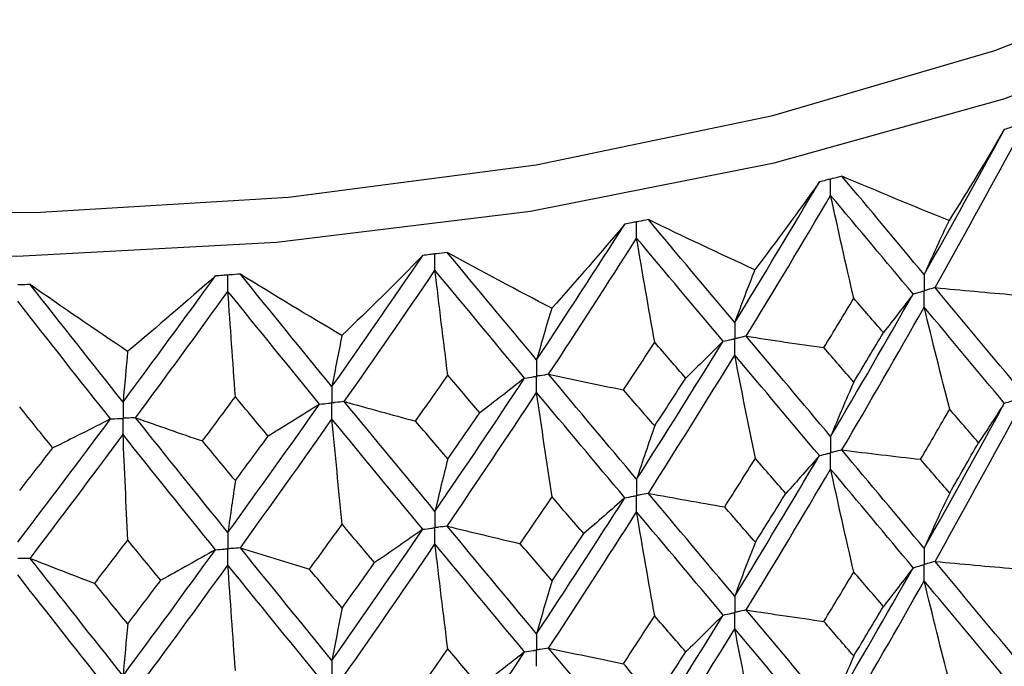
# Paper-space layout '_Trimetric' of a CAD drawing. Header units: millimetres. Extents: x -25 to 160, y -13 to 387.
# Tile 49 of 58: x 1 to 10, y 38 to 44. Entities that reach past the tile are written whole.
import ezdxf

# ---------------------------------------------------------------- set-up
doc = ezdxf.new("R2010")
doc.units = ezdxf.units.MM

psp = doc.layouts.new('_Trimetric')

# ---------------------------------------------------------------- linework, layer by layer
at = {"color": 7, "linetype": 'Continuous', "lineweight": 25}
for p, q in [((8.6005, 42.4313), (8.6003, 42.4312)), ((6.7532, 42.0168), (6.753, 42.0168)), ((4.8319, 41.7041), (4.8317, 41.7041)), ((2.8577, 41.4966), (2.8574, 41.4966)), ((0.8521, 41.3964), (0.8519, 41.3964))]:
    psp.add_line(p, q, dxfattribs=at)
at = {"color": 7, "linetype": 'Continuous', "lineweight": 25, "flags": 128}
for points in [[(-8.8905, 42.7954), (-6.6154, 42.272), (-4.227, 41.906), (-1.7663, 41.7037), (0.7246, 41.6685), (3.2032, 41.8011), (5.6269, 42.0992), (7.9543, 42.5577), (10.1457, 43.1687), (12.1634, 43.9218), (13.973, 44.8041), (15.5436, 45.8005), (16.8482, 46.8939), (17.8645, 48.0657), (18.5751, 49.2958), (18.9679, 50.5632), (19.0362, 51.8461), (18.7788, 53.1226), (18.2, 54.371), (17.5, 55.3495)], [(-8.5172, 43.1599), (-6.2899, 42.6493), (-3.9503, 42.2963), (-1.5402, 42.107), (0.8973, 42.0848), (3.3189, 42.2302), (5.6812, 42.5405), (7.9421, 43.0102), (10.0613, 43.6309), (12.001, 44.3916), (13.7265, 45.2786), (15.207, 46.2762), (16.4162, 47.3664), (17.3325, 48.53), (17.9394, 49.7461), (18.2262, 50.993), (18.1878, 52.2485), (17.8248, 53.4901), (17.5, 54.1398)]]:
    psp.add_lwpolyline(points, dxfattribs=at)
at = {"color": 7, "linetype": 'Continuous', "lineweight": 25}
for points in [[(9.3855, 41.4927), (9.6439, 41.9507), (9.899, 42.4124), (10.1506, 42.8771)], [(10.1506, 42.8771), (9.981, 42.5855), (9.8053, 42.2956), (9.6234, 42.0074)], [(9.49, 41.3676), (9.7475, 41.8263), (10.0017, 42.2889), (10.2523, 42.7544)], [(9.6234, 42.0074), (9.2825, 42.1452), (8.9416, 42.2865), (8.6005, 42.4313)], [(9.3855, 41.4927), (9.1272, 41.8021), (8.8654, 42.1151), (8.6005, 42.4313)], [(7.5773, 41.0349), (7.8493, 41.4785), (8.1187, 41.926), (8.3852, 42.3768)], [(8.3852, 42.3768), (8.1857, 42.0951), (7.9804, 41.8155), (7.7693, 41.5379)], [(7.6873, 40.9039), (7.9586, 41.3484), (8.2273, 41.7968), (8.493, 42.2484)], [(8.7136, 41.2656), (8.6386, 41.5931), (8.5651, 41.9207), (8.493, 42.2484)], [(9.2807, 41.3074), (9.0214, 41.6175), (8.7587, 41.9314), (8.493, 42.2484)], [(7.7693, 41.5379), (7.4299, 41.6941), (7.0912, 41.8537), (6.7532, 42.0168)], [(7.5773, 41.0349), (7.3053, 41.3585), (7.0304, 41.686), (6.7532, 42.0168)], [(5.686, 40.6769), (5.9687, 41.1055), (6.2495, 41.5382), (6.528, 41.9742)], [(6.528, 41.9742), (6.3007, 41.7041), (6.068, 41.4363), (5.8301, 41.1708)], [(9.6234, 42.0074), (9.5426, 41.8387), (9.4633, 41.6672), (9.3855, 41.4927)], [(5.8004, 40.5399), (6.0826, 40.9694), (6.3628, 41.403), (6.6407, 41.84)], [(6.8132, 40.8465), (6.7546, 41.1776), (6.6971, 41.5088), (6.6407, 41.84)], [(7.4669, 40.8553), (7.1942, 41.1798), (6.9187, 41.5082), (6.6407, 41.84)], [(3.7325, 40.4227), (4.0227, 40.8358), (4.3118, 41.2531), (4.5993, 41.6739)], [(4.5993, 41.6739), (4.3466, 41.4167), (4.0891, 41.1621), (3.8271, 40.9102)], [(5.8301, 41.1708), (5.496, 41.3452), (5.1632, 41.523), (4.8319, 41.7041)], [(5.686, 40.6769), (5.4033, 41.0155), (5.1185, 41.3581), (4.8319, 41.7041)], [(1.738, 40.275), (2.0327, 40.6724), (2.3269, 41.0739), (2.6202, 41.479)], [(2.6202, 41.479), (2.3449, 41.2361), (2.0655, 40.996), (1.782, 40.7588)], [(3.8271, 40.9102), (3.5017, 41.1023), (3.1786, 41.2978), (2.8577, 41.4966)], [(3.7325, 40.4227), (3.4422, 40.7767), (3.1504, 41.1349), (2.8577, 41.4966)], [(3.85, 40.2794), (4.1399, 40.6935), (4.4286, 41.1117), (4.7157, 41.5334)], [(4.8381, 40.532), (4.7965, 40.8658), (4.7557, 41.1996), (4.7157, 41.5334)], [(5.5714, 40.5034), (5.2881, 40.8429), (5.0028, 41.1864), (4.7157, 41.5334)], [(7.7693, 41.5379), (7.7041, 41.3732), (7.6401, 41.2055), (7.5773, 41.0349)], [(1.782, 40.7588), (1.4692, 40.9682), (1.1592, 41.1807), (0.8521, 41.3964)], [(1.738, 40.275), (1.4433, 40.6449), (1.1479, 41.0189), (0.8521, 41.3964)], [(9.49, 41.3676), (9.7427, 41.3435), (9.9958, 41.3205), (10.2492, 41.2986)], [(10.2523, 40.4517), (10.0016, 40.7544), (9.7476, 41.059), (9.49, 41.3676)], [(1.8574, 40.1253), (2.1519, 40.5237), (2.4459, 40.9262), (2.739, 41.3322)], [(2.8101, 40.3255), (2.7859, 40.6612), (2.7622, 40.9967), (2.739, 41.3322)], [(3.6148, 40.2555), (3.3241, 40.6105), (3.0321, 40.9696), (2.739, 41.3322)], [(8.4284, 40.7945), (8.5238, 40.9511), (8.6188, 41.1081), (8.7136, 41.2656)], [(8.493, 39.9457), (8.7588, 40.397), (9.0213, 40.8501), (9.2807, 41.3074)], [(8.9965, 40.9384), (8.9026, 41.047), (8.8083, 41.1561), (8.7136, 41.2656)], [(9.2807, 41.3074), (9.188, 41.184), (9.0933, 41.0609), (8.9965, 40.9384)], [(1.6186, 40.1142), (1.3237, 40.485), (1.0281, 40.86), (0.7323, 41.2385)], [(5.8301, 41.1708), (5.7812, 41.0092), (5.7331, 40.8446), (5.686, 40.6769)], [(8.6004, 39.8177), (8.8654, 40.2699), (9.127, 40.7239), (9.3855, 41.1819)], [(9.6292, 40.2064), (9.5464, 40.5315), (9.4651, 40.8566), (9.3855, 41.1819)], [(10.1506, 40.2636), (9.899, 40.5671), (9.644, 40.8726), (9.3855, 41.1819)], [(3.8271, 40.9102), (3.7949, 40.7507), (3.7634, 40.5882), (3.7325, 40.4227)], [(7.6873, 40.9039), (7.9337, 40.8664), (8.1808, 40.8299), (8.4284, 40.7945)], [(8.493, 39.9457), (8.2273, 40.2624), (7.9588, 40.581), (7.6873, 40.9039)], [(8.7136, 40.4657), (8.8083, 40.6229), (8.9026, 40.7803), (8.9965, 40.9384)], [(6.5152, 40.3911), (6.6148, 40.5425), (6.7141, 40.6942), (6.8132, 40.8465)], [(6.6407, 39.5373), (6.9187, 39.9738), (7.194, 40.4124), (7.4669, 40.8553)], [(7.1094, 40.5036), (7.011, 40.6175), (6.9122, 40.7317), (6.8132, 40.8465)], [(7.4669, 40.8553), (7.3497, 40.7376), (7.2305, 40.6203), (7.1094, 40.5036)], [(8.7136, 40.4657), (8.6189, 40.5749), (8.5238, 40.6844), (8.4284, 40.7945)], [(1.782, 40.7588), (1.7671, 40.6006), (1.7524, 40.4394), (1.738, 40.275)], [(6.7531, 39.4033), (7.0305, 39.8408), (7.3051, 40.2803), (7.5773, 40.7241)], [(7.774, 39.7367), (7.7071, 40.0658), (7.6415, 40.3949), (7.5773, 40.7241)], [(8.3853, 39.7632), (8.1187, 40.0808), (7.8495, 40.4004), (7.5773, 40.7241)], [(4.5306, 40.093), (4.6333, 40.2388), (4.7358, 40.3852), (4.8381, 40.532)], [(5.1444, 40.1729), (5.0426, 40.2921), (4.9405, 40.4118), (4.8381, 40.532)], [(5.8004, 40.5399), (6.0379, 40.4892), (6.2761, 40.4397), (6.5152, 40.3911)], [(6.6407, 39.5373), (6.3628, 39.8686), (6.0828, 40.202), (5.8004, 40.5399)], [(4.7157, 39.2307), (5.0028, 39.652), (5.2879, 40.0755), (5.5714, 40.5034)], [(5.5714, 40.5034), (5.4309, 40.3926), (5.2886, 40.2824), (5.1444, 40.1729)], [(6.8132, 40.0466), (6.9122, 40.1985), (7.0109, 40.3508), (7.1094, 40.5036)], [(8.7136, 40.4657), (8.6386, 40.2956), (8.5651, 40.1222), (8.493, 39.9457)], [(2.4964, 39.9033), (2.6011, 40.0436), (2.7056, 40.1843), (2.8101, 40.3255)], [(3.1231, 39.9497), (3.0189, 40.0745), (2.9146, 40.1998), (2.8101, 40.3255)], [(4.8318, 39.0906), (5.1185, 39.5129), (5.4031, 39.9373), (5.686, 40.3661)], [(5.8336, 39.3694), (5.7835, 39.7016), (5.7342, 40.0338), (5.686, 40.3661)], [(6.5281, 39.3607), (6.2495, 39.693), (5.9689, 40.0274), (5.686, 40.3661)], [(6.8132, 40.0466), (6.7141, 40.1611), (6.6148, 40.2758), (6.5152, 40.3911)], [(1.0675, 39.8366), (0.9621, 39.9671), (0.8567, 40.098), (0.7513, 40.2294)], [(2.739, 39.0295), (3.0321, 39.4352), (3.3239, 39.843), (3.6148, 40.2555)], [(3.6148, 40.2555), (3.4526, 40.1528), (3.2887, 40.0509), (3.1231, 39.9497)], [(3.85, 40.2794), (4.0758, 40.2163), (4.3027, 40.1541), (4.5306, 40.093)], [(4.7157, 39.2307), (4.4286, 39.5773), (4.1401, 39.9261), (3.85, 40.2794)], [(9.3855, 38.879), (9.644, 39.3376), (9.8992, 39.7994), (10.1506, 40.2636)], [(10.1506, 40.2636), (10.0706, 40.1378), (9.9886, 40.0123), (9.9044, 39.8873)], [(4.8381, 39.7321), (4.9404, 39.8786), (5.0425, 40.0254), (5.1444, 40.1729)], [(9.3515, 39.7282), (9.4445, 39.8874), (9.5371, 40.0468), (9.6292, 40.2064)], [(9.49, 38.7537), (9.7476, 39.2132), (10.0018, 39.6758), (10.2523, 40.1408)], [(9.9044, 39.8873), (9.8131, 39.9934), (9.7213, 40.0998), (9.6292, 40.2064)], [(0.7323, 38.9358), (1.0282, 39.3256), (1.3235, 39.7176), (1.6186, 40.1142)], [(1.6186, 40.1142), (1.4364, 40.0208), (1.2527, 39.9283), (1.0675, 39.8366)], [(1.8574, 40.1253), (2.0691, 40.0504), (2.2822, 39.9764), (2.4964, 39.9033)], [(2.739, 39.0295), (2.4459, 39.3918), (2.1521, 39.7563), (1.8574, 40.1253)], [(2.8576, 38.883), (3.1505, 39.2897), (3.442, 39.6985), (3.7325, 40.1118)], [(3.8294, 39.1085), (3.7964, 39.443), (3.7641, 39.7775), (3.7325, 40.1118)], [(4.5994, 39.0603), (4.3118, 39.4079), (4.0229, 39.7577), (3.7325, 40.1118)], [(4.8381, 39.7321), (4.7358, 39.852), (4.6333, 39.9722), (4.5306, 40.093)], [(6.8132, 40.0466), (6.7545, 39.8801), (6.6971, 39.7103), (6.6407, 39.5373)], [(0.852, 38.7829), (1.1479, 39.1737), (1.4431, 39.5667), (1.738, 39.9642)], [(1.7831, 38.9571), (1.7678, 39.2928), (1.7527, 39.6286), (1.738, 39.9642)], [(2.6203, 38.8655), (2.3269, 39.2287), (2.0329, 39.5942), (1.738, 39.9642)], [(2.8101, 39.5257), (2.9145, 39.6666), (3.0189, 39.8079), (3.1231, 39.9497)], [(2.8101, 39.5257), (2.7056, 39.6511), (2.6011, 39.7769), (2.4964, 39.9033)], [(9.6292, 39.4061), (9.7214, 39.5661), (9.8131, 39.7265), (9.9044, 39.8873)], [(0.7513, 39.4295), (0.8567, 39.5648), (0.9621, 39.7004), (1.0675, 39.8366)], [(7.5773, 38.4211), (7.8494, 38.8654), (8.1189, 39.3131), (8.3853, 39.7632)], [(8.3853, 39.7632), (8.2802, 39.6425), (8.1731, 39.5221), (8.0641, 39.4023)], [(8.6004, 39.8177), (8.8503, 39.7868), (9.1007, 39.757), (9.3515, 39.7282)], [(9.3855, 38.879), (9.127, 39.1889), (8.8652, 39.502), (8.6004, 39.8177)], [(4.8381, 39.7321), (4.7965, 39.5683), (4.7557, 39.4011), (4.7157, 39.2307)], [(7.4819, 39.2739), (7.5796, 39.4278), (7.677, 39.5821), (7.774, 39.7367)], [(8.0641, 39.4023), (7.9677, 39.5134), (7.871, 39.6249), (7.774, 39.7367)], [(9.6292, 39.4061), (9.537, 39.5131), (9.4445, 39.6205), (9.3515, 39.7282)], [(7.6873, 38.29), (7.9587, 38.7352), (8.2275, 39.1837), (8.493, 39.6348)], [(8.7136, 38.6522), (8.6386, 38.9796), (8.5651, 39.3072), (8.493, 39.6348)], [(9.2807, 38.6935), (9.0213, 39.0043), (8.7586, 39.3182), (8.493, 39.6348)], [(2.8101, 39.5257), (2.7859, 39.3636), (2.7622, 39.1982), (2.739, 39.0295)], [(6.7531, 39.4033), (6.9953, 39.3591), (7.2383, 39.316), (7.4819, 39.2739)], [(7.5773, 38.4211), (7.3051, 38.7454), (7.0303, 39.073), (6.7531, 39.4033)], [(7.774, 38.9363), (7.8711, 39.0913), (7.9678, 39.2466), (8.0641, 39.4023)], [(9.6292, 39.4061), (9.5464, 39.2335), (9.4652, 39.0578), (9.3855, 38.879)], [(5.5304, 38.9226), (5.6317, 39.0712), (5.7328, 39.2202), (5.8336, 39.3694)], [(5.686, 38.0631), (5.9689, 38.4925), (6.2497, 38.9252), (6.5281, 39.3607)], [(6.1354, 39.019), (6.0351, 39.1355), (5.9345, 39.2523), (5.8336, 39.3694)], [(6.5281, 39.3607), (6.3991, 39.2462), (6.2682, 39.1323), (6.1354, 39.019)], [(5.8004, 37.926), (6.0827, 38.3562), (6.363, 38.7899), (6.6407, 39.2264)], [(6.8132, 38.2331), (6.7546, 38.5641), (6.6971, 38.8952), (6.6407, 39.2264)], [(7.467, 38.2414), (7.1941, 38.5666), (6.9185, 38.8951), (6.6407, 39.2264)], [(7.774, 38.9363), (7.677, 39.0485), (7.5796, 39.161), (7.4819, 39.2739)], [(3.5182, 38.6784), (3.6221, 38.8215), (3.7258, 38.9648), (3.8294, 39.1085)], [(4.1395, 38.7416), (4.0363, 38.8636), (3.9329, 38.9859), (3.8294, 39.1085)], [(3.7325, 37.8089), (4.0229, 38.2228), (4.312, 38.6401), (4.5994, 39.0603)], [(4.5994, 39.0603), (4.4479, 38.9535), (4.2945, 38.8472), (4.1395, 38.7416)], [(4.8318, 39.0906), (5.0637, 39.0336), (5.2966, 38.9776), (5.5304, 38.9226)], [(5.686, 38.0631), (5.4032, 38.4024), (5.1183, 38.7451), (4.8318, 39.0906)], [(5.8336, 38.5691), (5.9345, 38.7186), (6.0351, 38.8686), (6.1354, 39.019)], [(1.4676, 38.5438), (1.5728, 38.6812), (1.678, 38.819), (1.7831, 38.9571)], [(2.0982, 38.5733), (1.9933, 38.7009), (1.8882, 38.8288), (1.7831, 38.9571)], [(3.8499, 37.6655), (4.14, 38.0803), (4.4288, 38.4986), (4.7157, 38.9198)], [(4.8381, 37.9186), (4.7965, 38.2524), (4.7557, 38.5861), (4.7157, 38.9198)], [(5.5714, 37.8895), (5.288, 38.2297), (5.0026, 38.5733), (4.7157, 38.9198)], [(5.8336, 38.5691), (5.7328, 38.6865), (5.6317, 38.8044), (5.5304, 38.9226)], [(7.774, 38.9363), (7.7071, 38.7678), (7.6416, 38.596), (7.5773, 38.4211)], [(1.738, 37.6612), (2.0329, 38.0593), (2.3271, 38.4609), (2.6203, 38.8655)], [(2.6203, 38.8655), (2.4479, 38.7673), (2.2739, 38.6699), (2.0982, 38.5733)], [(2.8576, 38.883), (3.0767, 38.8139), (3.2969, 38.7457), (3.5182, 38.6784)], [(3.7325, 37.8089), (3.442, 38.1636), (3.1502, 38.5219), (2.8576, 38.883)], [(0.852, 38.7829), (1.0559, 38.7023), (1.2611, 38.6226), (1.4676, 38.5438)], [(1.738, 37.6612), (1.4431, 38.0318), (1.1477, 38.4059), (0.852, 38.7829)], [(3.8294, 38.3082), (3.9329, 38.4523), (4.0363, 38.5968), (4.1395, 38.7416)], [(9.49, 38.7537), (9.7426, 38.7295), (9.9956, 38.7065), (10.2489, 38.6846)], [(10.2523, 37.8361), (10.0018, 38.1385), (9.7476, 38.4445), (9.49, 38.7537)], [(1.8573, 37.5114), (2.152, 37.9105), (2.446, 38.3131), (2.739, 38.7186)], [(2.8101, 37.7121), (2.7859, 38.0477), (2.7622, 38.3832), (2.739, 38.7186)], [(3.6148, 37.6415), (3.324, 37.9972), (3.0319, 38.3564), (2.739, 38.7186)], [(3.8294, 38.3082), (3.7258, 38.4312), (3.6221, 38.5546), (3.5182, 38.6784)], [(8.4281, 38.1805), (8.5236, 38.3373), (8.6188, 38.4946), (8.7136, 38.6522)], [(8.493, 37.3302), (8.7586, 37.7809), (9.0213, 38.2356), (9.2807, 38.6935)], [(8.9968, 38.3245), (8.9028, 38.4333), (8.8083, 38.5426), (8.7136, 38.6522)], [(9.2807, 38.6935), (9.1881, 38.5701), (9.0935, 38.447), (8.9968, 38.3245)], [(1.6186, 37.5003), (1.3236, 37.8718), (1.028, 38.2469), (0.7323, 38.6249)], [(1.7831, 38.1567), (1.678, 38.2854), (1.5728, 38.4144), (1.4676, 38.5438)], [(1.7831, 38.1567), (1.8883, 38.2952), (1.9933, 38.434), (2.0982, 38.5733)], [(5.8336, 38.5691), (5.7835, 38.4036), (5.7343, 38.235), (5.686, 38.0631)], [(8.6005, 37.2022), (8.8652, 37.6537), (9.127, 38.1092), (9.3855, 38.5679)], [(9.6292, 37.5913), (9.5464, 37.9167), (9.4651, 38.2422), (9.3855, 38.5679)], [(10.1506, 37.648), (9.8992, 37.9511), (9.644, 38.2579), (9.3855, 38.5679)], [(3.8294, 38.3082), (3.7964, 38.145), (3.7641, 37.9786), (3.7325, 37.8089)], [(7.6873, 38.29), (7.9336, 38.2524), (8.1806, 38.2159), (8.4281, 38.1805)], [(8.493, 37.3302), (8.2275, 37.6464), (7.9588, 37.9666), (7.6873, 38.29)], [(8.7136, 37.8505), (8.8083, 38.0081), (8.9027, 38.166), (8.9968, 38.3245)], [(6.5149, 37.7771), (6.6146, 37.9287), (6.714, 38.0807), (6.8132, 38.2331)], [(6.6407, 36.9217), (6.9185, 37.3577), (7.194, 37.7979), (7.467, 38.2414)], [(7.1097, 37.8897), (7.0112, 38.0038), (6.9123, 38.1182), (6.8132, 38.2331)], [(7.467, 38.2414), (7.3498, 38.1237), (7.2307, 38.0064), (7.1097, 37.8897)], [(8.7136, 37.8505), (8.6188, 37.9601), (8.5236, 38.07), (8.4281, 38.1805)], [(1.7831, 38.1567), (1.7678, 37.9949), (1.7527, 37.8297), (1.738, 37.6612)], [(6.7532, 36.7878), (7.0302, 37.2246), (7.3051, 37.6656), (7.5773, 38.11)], [(7.774, 37.1216), (7.7071, 37.451), (7.6416, 37.7805), (7.5773, 38.11)], [(8.3853, 37.1477), (8.119, 37.4647), (7.8495, 37.7857), (7.5773, 38.11)], [(4.5303, 37.479), (4.6331, 37.6251), (4.7357, 37.7716), (4.8381, 37.9186)], [(4.7157, 36.6151), (5.0026, 37.036), (5.288, 37.461), (5.5714, 37.8895)], [(5.1447, 37.5589), (5.0427, 37.6784), (4.9405, 37.7983), (4.8381, 37.9186)], [(5.5714, 37.8895), (5.431, 37.7787), (5.2888, 37.6685), (5.1447, 37.5589)], [(5.8004, 37.926), (6.0377, 37.8753), (6.2759, 37.8257), (6.5149, 37.7771)], [(6.6407, 36.9217), (6.363, 37.2526), (6.0827, 37.5875), (5.8004, 37.926)], [(6.8132, 37.4314), (6.9123, 37.5837), (7.0111, 37.7365), (7.1097, 37.8897)], [(8.7136, 37.8505), (8.6386, 37.6801), (8.5651, 37.5067), (8.493, 37.3302)], [(6.8132, 37.4314), (6.714, 37.5462), (6.6146, 37.6614), (6.5149, 37.7771)]]:
    psp.add_open_spline(points, degree=3, dxfattribs=at)
for points, knots in [([(10.2522, 42.9101), (10.238, 42.9055), (10.2238, 42.9009), (10.2097, 42.8963), (10.19, 42.8899), (10.1703, 42.8835), (10.1506, 42.8771)], [0.0001197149, 0.0001197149, 0.0001197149, 0.0001197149, 0.0001699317, 0.0001699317, 0.0001699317, 0.0002396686, 0.0002396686, 0.0002396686, 0.0002396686]), ([(8.493, 42.4041), (8.4779, 42.4003), (8.4629, 42.3965), (8.4479, 42.3927), (8.427, 42.3874), (8.4061, 42.3821), (8.3852, 42.3768)], [0.0001197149, 0.0001197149, 0.0001197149, 0.0001197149, 0.0001699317, 0.0001699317, 0.0001699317, 0.0002396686, 0.0002396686, 0.0002396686, 0.0002396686]), ([(8.6003, 42.4312), (8.5704, 42.4237), (8.5404, 42.4161), (8.5105, 42.4085), (8.5046, 42.407), (8.4988, 42.4056), (8.493, 42.4041)], [0, 0, 0, 0, 0.0001001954, 0.0001001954, 0.0001001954, 0.0001197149, 0.0001197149, 0.0001197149, 0.0001197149]), ([(8.493, 42.2484), (8.493, 42.2904), (8.493, 42.3324), (8.493, 42.3743), (8.493, 42.3843), (8.493, 42.3942), (8.493, 42.4041)], [0, 0, 0, 0, 0.0001467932, 0.0001467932, 0.0001467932, 0.0001814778, 0.0001814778, 0.0001814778, 0.0001814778]), ([(6.753, 42.0168), (6.7217, 42.0109), (6.6903, 42.005), (6.659, 41.9991), (6.6529, 41.9979), (6.6468, 41.9968), (6.6407, 41.9956)], [0, 0, 0, 0, 0.0001001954, 0.0001001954, 0.0001001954, 0.0001197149, 0.0001197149, 0.0001197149, 0.0001197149]), ([(6.6407, 41.9956), (6.625, 41.9926), (6.6093, 41.9896), (6.5935, 41.9867), (6.5717, 41.9825), (6.5499, 41.9784), (6.528, 41.9742)], [0.0001197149, 0.0001197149, 0.0001197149, 0.0001197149, 0.0001699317, 0.0001699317, 0.0001699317, 0.0002396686, 0.0002396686, 0.0002396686, 0.0002396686]), ([(6.6407, 41.84), (6.6407, 41.8819), (6.6407, 41.9239), (6.6407, 41.9659), (6.6407, 41.9758), (6.6407, 41.9857), (6.6407, 41.9956)], [0, 0, 0, 0, 0.0001467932, 0.0001467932, 0.0001467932, 0.0001814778, 0.0001814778, 0.0001814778, 0.0001814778]), ([(4.7157, 41.6891), (4.6994, 41.687), (4.6832, 41.6848), (4.667, 41.6827), (4.6444, 41.6798), (4.6219, 41.6768), (4.5993, 41.6739)], [0.0001197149, 0.0001197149, 0.0001197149, 0.0001197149, 0.0001699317, 0.0001699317, 0.0001699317, 0.0002396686, 0.0002396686, 0.0002396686, 0.0002396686]), ([(4.8317, 41.7041), (4.7993, 41.6999), (4.767, 41.6957), (4.7346, 41.6915), (4.7283, 41.6907), (4.722, 41.6899), (4.7157, 41.6891)], [0, 0, 0, 0, 0.0001001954, 0.0001001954, 0.0001001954, 0.0001197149, 0.0001197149, 0.0001197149, 0.0001197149]), ([(4.7157, 41.5334), (4.7157, 41.5754), (4.7157, 41.6174), (4.7157, 41.6593), (4.7157, 41.6692), (4.7157, 41.6792), (4.7157, 41.6891)], [0, 0, 0, 0, 0.0001467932, 0.0001467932, 0.0001467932, 0.0001814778, 0.0001814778, 0.0001814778, 0.0001814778]), ([(2.739, 41.4879), (2.7224, 41.4866), (2.7058, 41.4854), (2.6892, 41.4842), (2.6662, 41.4824), (2.6432, 41.4807), (2.6202, 41.479)], [0.0001197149, 0.0001197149, 0.0001197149, 0.0001197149, 0.0001699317, 0.0001699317, 0.0001699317, 0.0002396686, 0.0002396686, 0.0002396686, 0.0002396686]), ([(2.8574, 41.4966), (2.8244, 41.4942), (2.7913, 41.4917), (2.7583, 41.4893), (2.7518, 41.4888), (2.7454, 41.4883), (2.739, 41.4879)], [0, 0, 0, 0, 0.0001001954, 0.0001001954, 0.0001001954, 0.0001197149, 0.0001197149, 0.0001197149, 0.0001197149]), ([(2.739, 41.3322), (2.739, 41.3742), (2.739, 41.4162), (2.739, 41.4581), (2.739, 41.468), (2.739, 41.4779), (2.739, 41.4879)], [0, 0, 0, 0, 0.0001467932, 0.0001467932, 0.0001467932, 0.0001814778, 0.0001814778, 0.0001814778, 0.0001814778]), ([(9.3855, 41.4927), (9.3855, 41.4509), (9.3854, 41.409), (9.3854, 41.3671), (9.3854, 41.3572), (9.3854, 41.3473), (9.3854, 41.3374)], [0, 0, 0, 0, 0.0001466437, 0.0001466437, 0.0001466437, 0.000181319, 0.000181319, 0.000181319, 0.000181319]), ([(0.8519, 41.3964), (0.8185, 41.3958), (0.7851, 41.3952), (0.7518, 41.3945), (0.7453, 41.3944), (0.7388, 41.3943), (0.7323, 41.3942)], [0, 0, 0, 0, 0.0001001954, 0.0001001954, 0.0001001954, 0.0001197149, 0.0001197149, 0.0001197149, 0.0001197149]), ([(9.49, 41.3676), (9.4653, 41.3604), (9.4405, 41.3533), (9.4157, 41.3461), (9.4056, 41.3432), (9.3955, 41.3403), (9.3854, 41.3374)], [0, 0, 0, 0, 0.0000852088, 0.0000852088, 0.0000852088, 0.0001198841, 0.0001198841, 0.0001198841, 0.0001198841]), ([(9.2807, 41.3074), (9.3055, 41.3145), (9.3303, 41.3216), (9.3551, 41.3287), (9.3652, 41.3316), (9.3753, 41.3345), (9.3854, 41.3374)], [0, 0, 0, 0, 0.0000852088, 0.0000852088, 0.0000852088, 0.0001198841, 0.0001198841, 0.0001198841, 0.0001198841]), ([(9.3855, 41.1819), (9.3855, 41.2239), (9.3854, 41.2658), (9.3854, 41.3077), (9.3854, 41.3176), (9.3854, 41.3275), (9.3854, 41.3374)], [0, 0, 0, 0, 0.000146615, 0.000146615, 0.000146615, 0.0001812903, 0.0001812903, 0.0001812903, 0.0001812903]), ([(7.5773, 41.0349), (7.5772, 40.993), (7.5772, 40.9512), (7.5772, 40.9093), (7.5772, 40.8994), (7.5772, 40.8895), (7.5772, 40.8795)], [0, 0, 0, 0, 0.0001466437, 0.0001466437, 0.0001466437, 0.000181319, 0.000181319, 0.000181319, 0.000181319]), ([(7.6873, 40.9039), (7.6613, 40.8981), (7.6352, 40.8924), (7.6091, 40.8866), (7.5985, 40.8842), (7.5878, 40.8819), (7.5772, 40.8795)], [0, 0, 0, 0, 0.0000852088, 0.0000852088, 0.0000852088, 0.0001198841, 0.0001198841, 0.0001198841, 0.0001198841]), ([(7.4669, 40.8553), (7.4931, 40.861), (7.5192, 40.8668), (7.5453, 40.8725), (7.556, 40.8749), (7.5666, 40.8772), (7.5772, 40.8795)], [0, 0, 0, 0, 0.0000852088, 0.0000852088, 0.0000852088, 0.0001198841, 0.0001198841, 0.0001198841, 0.0001198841]), ([(7.5773, 40.7241), (7.5772, 40.766), (7.5772, 40.8079), (7.5772, 40.8498), (7.5772, 40.8597), (7.5772, 40.8696), (7.5772, 40.8795)], [0, 0, 0, 0, 0.000146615, 0.000146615, 0.000146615, 0.0001812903, 0.0001812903, 0.0001812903, 0.0001812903]), ([(5.686, 40.6769), (5.686, 40.635), (5.686, 40.5932), (5.686, 40.5513), (5.686, 40.5414), (5.686, 40.5315), (5.686, 40.5215)], [0, 0, 0, 0, 0.0001466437, 0.0001466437, 0.0001466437, 0.000181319, 0.000181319, 0.000181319, 0.000181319]), ([(5.5714, 40.5034), (5.5985, 40.5077), (5.6257, 40.512), (5.6528, 40.5163), (5.6639, 40.518), (5.6749, 40.5198), (5.686, 40.5215)], [0, 0, 0, 0, 0.0000852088, 0.0000852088, 0.0000852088, 0.0001198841, 0.0001198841, 0.0001198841, 0.0001198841]), ([(5.8004, 40.5399), (5.7733, 40.5355), (5.7462, 40.5312), (5.7191, 40.5268), (5.708, 40.5251), (5.697, 40.5233), (5.686, 40.5215)], [0, 0, 0, 0, 0.0000852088, 0.0000852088, 0.0000852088, 0.0001198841, 0.0001198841, 0.0001198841, 0.0001198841]), ([(5.686, 40.3661), (5.686, 40.408), (5.686, 40.4499), (5.686, 40.4918), (5.686, 40.5017), (5.686, 40.5116), (5.686, 40.5215)], [0, 0, 0, 0, 0.000146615, 0.000146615, 0.000146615, 0.0001812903, 0.0001812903, 0.0001812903, 0.0001812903]), ([(3.7325, 40.4227), (3.7324, 40.3808), (3.7324, 40.3389), (3.7324, 40.297), (3.7324, 40.2871), (3.7324, 40.2772), (3.7324, 40.2673)], [0, 0, 0, 0, 0.0001466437, 0.0001466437, 0.0001466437, 0.000181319, 0.000181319, 0.000181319, 0.000181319]), ([(1.738, 40.275), (1.738, 40.2331), (1.738, 40.1913), (1.738, 40.1494), (1.738, 40.1395), (1.738, 40.1296), (1.738, 40.1197)], [0, 0, 0, 0, 0.0001466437, 0.0001466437, 0.0001466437, 0.000181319, 0.000181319, 0.000181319, 0.000181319]), ([(3.6148, 40.2555), (3.6427, 40.2582), (3.6705, 40.261), (3.6984, 40.2639), (3.7097, 40.265), (3.7211, 40.2662), (3.7324, 40.2673)], [0, 0, 0, 0, 0.0000852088, 0.0000852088, 0.0000852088, 0.0001198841, 0.0001198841, 0.0001198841, 0.0001198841]), ([(3.85, 40.2794), (3.8221, 40.2765), (3.7943, 40.2736), (3.7664, 40.2708), (3.7551, 40.2696), (3.7438, 40.2685), (3.7324, 40.2673)], [0, 0, 0, 0, 0.0000852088, 0.0000852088, 0.0000852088, 0.0001198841, 0.0001198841, 0.0001198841, 0.0001198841]), ([(3.7325, 40.1118), (3.7324, 40.1538), (3.7324, 40.1957), (3.7324, 40.2376), (3.7324, 40.2475), (3.7324, 40.2574), (3.7324, 40.2673)], [0, 0, 0, 0, 0.000146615, 0.000146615, 0.000146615, 0.0001812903, 0.0001812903, 0.0001812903, 0.0001812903]), ([(10.1506, 40.2636), (10.1747, 40.2713), (10.1988, 40.2791), (10.2228, 40.2869), (10.2326, 40.29), (10.2424, 40.2932), (10.2522, 40.2964)], [0, 0, 0, 0, 0.0000851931, 0.0000851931, 0.0000851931, 0.0001198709, 0.0001198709, 0.0001198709, 0.0001198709]), ([(1.6186, 40.1142), (1.6469, 40.1155), (1.6752, 40.1168), (1.7035, 40.1181), (1.715, 40.1186), (1.7265, 40.1191), (1.738, 40.1197)], [0, 0, 0, 0, 0.0000852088, 0.0000852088, 0.0000852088, 0.0001198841, 0.0001198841, 0.0001198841, 0.0001198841]), ([(1.8574, 40.1253), (1.8291, 40.124), (1.8008, 40.1226), (1.7725, 40.1213), (1.761, 40.1207), (1.7495, 40.1202), (1.738, 40.1197)], [0, 0, 0, 0, 0.0000852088, 0.0000852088, 0.0000852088, 0.0001198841, 0.0001198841, 0.0001198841, 0.0001198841]), ([(1.738, 39.9642), (1.738, 40.0061), (1.738, 40.048), (1.738, 40.0899), (1.738, 40.0999), (1.738, 40.1098), (1.738, 40.1197)], [0, 0, 0, 0, 0.000146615, 0.000146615, 0.000146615, 0.0001812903, 0.0001812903, 0.0001812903, 0.0001812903]), ([(8.493, 39.9457), (8.493, 39.9039), (8.493, 39.862), (8.493, 39.8201), (8.493, 39.8102), (8.493, 39.8003), (8.493, 39.7904)], [0, 0, 0, 0, 0.0001466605, 0.0001466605, 0.0001466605, 0.0001813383, 0.0001813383, 0.0001813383, 0.0001813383]), ([(8.3853, 39.7632), (8.4108, 39.7697), (8.4363, 39.7761), (8.4618, 39.7825), (8.4722, 39.7851), (8.4826, 39.7878), (8.493, 39.7904)], [0, 0, 0, 0, 0.0000851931, 0.0000851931, 0.0000851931, 0.0001198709, 0.0001198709, 0.0001198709, 0.0001198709]), ([(8.6004, 39.8177), (8.575, 39.8112), (8.5495, 39.8047), (8.5241, 39.7983), (8.5137, 39.7956), (8.5033, 39.793), (8.493, 39.7904)], [0, 0, 0, 0, 0.0000851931, 0.0000851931, 0.0000851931, 0.0001198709, 0.0001198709, 0.0001198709, 0.0001198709]), ([(8.493, 39.6348), (8.493, 39.6768), (8.493, 39.7187), (8.493, 39.7607), (8.493, 39.7706), (8.493, 39.7805), (8.493, 39.7904)], [0, 0, 0, 0, 0.0001466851, 0.0001466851, 0.0001466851, 0.0001813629, 0.0001813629, 0.0001813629, 0.0001813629]), ([(6.6407, 39.5373), (6.6407, 39.4954), (6.6407, 39.4535), (6.6407, 39.4116), (6.6407, 39.4017), (6.6407, 39.3918), (6.6407, 39.3819)], [0, 0, 0, 0, 0.0001466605, 0.0001466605, 0.0001466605, 0.0001813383, 0.0001813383, 0.0001813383, 0.0001813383]), ([(6.7531, 39.4033), (6.7265, 39.3982), (6.6999, 39.3931), (6.6732, 39.3881), (6.6624, 39.386), (6.6515, 39.384), (6.6407, 39.3819)], [0, 0, 0, 0, 0.0000851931, 0.0000851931, 0.0000851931, 0.0001198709, 0.0001198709, 0.0001198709, 0.0001198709]), ([(6.5281, 39.3607), (6.5548, 39.3657), (6.5815, 39.3707), (6.6081, 39.3758), (6.619, 39.3778), (6.6298, 39.3799), (6.6407, 39.3819)], [0, 0, 0, 0, 0.0000851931, 0.0000851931, 0.0000851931, 0.0001198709, 0.0001198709, 0.0001198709, 0.0001198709]), ([(6.6407, 39.2264), (6.6407, 39.2683), (6.6407, 39.3103), (6.6407, 39.3522), (6.6407, 39.3621), (6.6407, 39.372), (6.6407, 39.3819)], [0, 0, 0, 0, 0.0001466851, 0.0001466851, 0.0001466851, 0.0001813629, 0.0001813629, 0.0001813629, 0.0001813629]), ([(4.7157, 39.2307), (4.7157, 39.1889), (4.7157, 39.147), (4.7157, 39.1051), (4.7157, 39.0952), (4.7157, 39.0853), (4.7157, 39.0754)], [0, 0, 0, 0, 0.0001466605, 0.0001466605, 0.0001466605, 0.0001813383, 0.0001813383, 0.0001813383, 0.0001813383]), ([(2.739, 39.0295), (2.739, 38.9876), (2.739, 38.9458), (2.739, 38.9039), (2.739, 38.894), (2.739, 38.8841), (2.739, 38.8742)], [0, 0, 0, 0, 0.0001466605, 0.0001466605, 0.0001466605, 0.0001813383, 0.0001813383, 0.0001813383, 0.0001813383]), ([(4.5994, 39.0603), (4.6269, 39.0639), (4.6545, 39.0674), (4.682, 39.071), (4.6932, 39.0725), (4.7044, 39.0739), (4.7157, 39.0754)], [0, 0, 0, 0, 0.0000851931, 0.0000851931, 0.0000851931, 0.0001198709, 0.0001198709, 0.0001198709, 0.0001198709]), ([(4.8318, 39.0906), (4.8043, 39.087), (4.7768, 39.0834), (4.7493, 39.0798), (4.7381, 39.0783), (4.7269, 39.0768), (4.7157, 39.0754)], [0, 0, 0, 0, 0.0000851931, 0.0000851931, 0.0000851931, 0.0001198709, 0.0001198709, 0.0001198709, 0.0001198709]), ([(4.7157, 38.9198), (4.7157, 38.9618), (4.7157, 39.0037), (4.7157, 39.0456), (4.7157, 39.0556), (4.7157, 39.0655), (4.7157, 39.0754)], [0, 0, 0, 0, 0.0001466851, 0.0001466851, 0.0001466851, 0.0001813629, 0.0001813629, 0.0001813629, 0.0001813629]), ([(2.6203, 38.8655), (2.6484, 38.8675), (2.6765, 38.8696), (2.7046, 38.8716), (2.7161, 38.8725), (2.7275, 38.8733), (2.739, 38.8742)], [0, 0, 0, 0, 0.0000851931, 0.0000851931, 0.0000851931, 0.0001198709, 0.0001198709, 0.0001198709, 0.0001198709]), ([(2.8576, 38.883), (2.8295, 38.8809), (2.8014, 38.8788), (2.7733, 38.8767), (2.7618, 38.8759), (2.7504, 38.875), (2.739, 38.8742)], [0, 0, 0, 0, 0.0000851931, 0.0000851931, 0.0000851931, 0.0001198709, 0.0001198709, 0.0001198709, 0.0001198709]), ([(2.739, 38.7186), (2.739, 38.7606), (2.739, 38.8025), (2.739, 38.8444), (2.739, 38.8543), (2.739, 38.8643), (2.739, 38.8742)], [0, 0, 0, 0, 0.0001466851, 0.0001466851, 0.0001466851, 0.0001813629, 0.0001813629, 0.0001813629, 0.0001813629]), ([(9.3855, 38.879), (9.3855, 38.8371), (9.3854, 38.7952), (9.3854, 38.7532), (9.3854, 38.7433), (9.3854, 38.7334), (9.3854, 38.7235)], [0, 0, 0, 0, 0.0001467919, 0.0001467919, 0.0001467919, 0.0001814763, 0.0001814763, 0.0001814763, 0.0001814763]), ([(0.852, 38.7829), (0.8237, 38.7823), (0.7953, 38.7817), (0.7669, 38.7812), (0.7554, 38.7809), (0.7438, 38.7807), (0.7323, 38.7805)], [0, 0, 0, 0, 0.0000851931, 0.0000851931, 0.0000851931, 0.0001198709, 0.0001198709, 0.0001198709, 0.0001198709]), ([(9.49, 38.7537), (9.4652, 38.7465), (9.4405, 38.7393), (9.4157, 38.7322), (9.4056, 38.7293), (9.3955, 38.7264), (9.3854, 38.7235)], [0, 0, 0, 0, 0.0000851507, 0.0000851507, 0.0000851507, 0.0001198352, 0.0001198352, 0.0001198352, 0.0001198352]), ([(9.2807, 38.6935), (9.3055, 38.7006), (9.3303, 38.7077), (9.3551, 38.7148), (9.3652, 38.7177), (9.3753, 38.7206), (9.3854, 38.7235)], [0, 0, 0, 0, 0.0000851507, 0.0000851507, 0.0000851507, 0.0001198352, 0.0001198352, 0.0001198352, 0.0001198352]), ([(9.3855, 38.5679), (9.3855, 38.6098), (9.3854, 38.6518), (9.3854, 38.6938), (9.3854, 38.7037), (9.3854, 38.7136), (9.3854, 38.7235)], [0, 0, 0, 0, 0.0001467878, 0.0001467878, 0.0001467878, 0.0001814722, 0.0001814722, 0.0001814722, 0.0001814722]), ([(7.5773, 38.4211), (7.5772, 38.3792), (7.5772, 38.3373), (7.5772, 38.2954), (7.5772, 38.2855), (7.5772, 38.2755), (7.5772, 38.2656)], [0, 0, 0, 0, 0.0001467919, 0.0001467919, 0.0001467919, 0.0001814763, 0.0001814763, 0.0001814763, 0.0001814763]), ([(7.467, 38.2414), (7.4931, 38.2471), (7.5192, 38.2529), (7.5453, 38.2586), (7.5559, 38.261), (7.5666, 38.2633), (7.5772, 38.2656)], [0, 0, 0, 0, 0.0000851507, 0.0000851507, 0.0000851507, 0.0001198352, 0.0001198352, 0.0001198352, 0.0001198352]), ([(7.6873, 38.29), (7.6612, 38.2842), (7.6352, 38.2784), (7.6091, 38.2727), (7.5985, 38.2703), (7.5878, 38.268), (7.5772, 38.2656)], [0, 0, 0, 0, 0.0000851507, 0.0000851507, 0.0000851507, 0.0001198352, 0.0001198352, 0.0001198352, 0.0001198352]), ([(7.5773, 38.11), (7.5772, 38.152), (7.5772, 38.194), (7.5772, 38.2359), (7.5772, 38.2458), (7.5772, 38.2557), (7.5772, 38.2656)], [0, 0, 0, 0, 0.0001467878, 0.0001467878, 0.0001467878, 0.0001814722, 0.0001814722, 0.0001814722, 0.0001814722]), ([(5.686, 38.0631), (5.686, 38.0212), (5.686, 37.9793), (5.686, 37.9374), (5.686, 37.9275), (5.686, 37.9175), (5.686, 37.9076)], [0, 0, 0, 0, 0.0001467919, 0.0001467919, 0.0001467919, 0.0001814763, 0.0001814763, 0.0001814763, 0.0001814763]), ([(5.5714, 37.8895), (5.5986, 37.8938), (5.6257, 37.8981), (5.6528, 37.9024), (5.6639, 37.9041), (5.6749, 37.9059), (5.686, 37.9076)], [0, 0, 0, 0, 0.0000851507, 0.0000851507, 0.0000851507, 0.0001198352, 0.0001198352, 0.0001198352, 0.0001198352]), ([(5.8004, 37.926), (5.7733, 37.9216), (5.7462, 37.9173), (5.7191, 37.9129), (5.7081, 37.9112), (5.697, 37.9094), (5.686, 37.9076)], [0, 0, 0, 0, 0.0000851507, 0.0000851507, 0.0000851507, 0.0001198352, 0.0001198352, 0.0001198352, 0.0001198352]), ([(5.686, 37.752), (5.686, 37.794), (5.686, 37.836), (5.686, 37.8779), (5.686, 37.8878), (5.686, 37.8977), (5.686, 37.9076)], [0, 0, 0, 0, 0.0001467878, 0.0001467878, 0.0001467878, 0.0001814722, 0.0001814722, 0.0001814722, 0.0001814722]), ([(3.7325, 37.8089), (3.7324, 37.767), (3.7324, 37.7251), (3.7324, 37.6831), (3.7324, 37.6732), (3.7324, 37.6633), (3.7324, 37.6534)], [0, 0, 0, 0, 0.0001467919, 0.0001467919, 0.0001467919, 0.0001814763, 0.0001814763, 0.0001814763, 0.0001814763])]:
    psp.add_open_spline(points, degree=3, knots=knots, dxfattribs=at)

doc.saveas('drawing.dxf')
